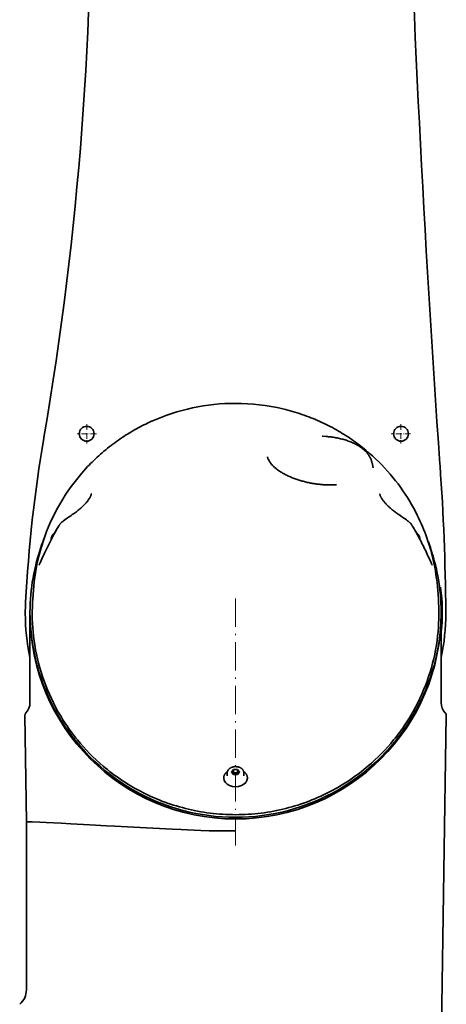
# Model space of a CAD drawing. Extents: x -922 to 7836, y -4841 to 1297.
# Tile 76 of 89: x 4693 to 4873, y 210 to 626. Entities that reach past the tile are written whole.
import ezdxf

# ---------------------------------------------------------------- set-up
doc = ezdxf.new("R2010")
doc.units = 0
doc.linetypes.add('DASHDOT', pattern=[18.5, 12, -3, 0.5, -3])

msp = doc.modelspace()

# ---------------------------------------------------------------- linework, layer by layer
at = {"color": 7, "lineweight": 35}
for p, q in [((4784, 463.885315), (4784.005371, 463.885315)), ((4748.51123, 456.325989), (4748.453613, 456.30011)), ((4820.715332, 450.003113), (4820.821289, 449.994141)), ((4702.851563, 449.117493), (4702.894043, 449.365509)), ((4702.894043, 449.365509), (4702.89502, 449.370972)), ((4820.821289, 449.994141), (4822.348633, 449.872681)), ((4841.748047, 438.673065), (4842.166992, 436.586151)), ((4870.529297, 437.61377), (4870.491699, 438.142151)), ((4870.529297, 437.612), (4870.529297, 437.61377)), ((4706, 406.541168), (4706, 406.322754)), ((4862, 406.541443), (4862, 406.323029)), ((4698.444336, 384.792542), (4698.179688, 381.227936)), ((4869.556152, 384.791656), (4869.820313, 381.227997)), ((4870.641602, 385.809479), (4870.437012, 385.246338)), ((4870.641602, 385.809448), (4870.728516, 386.04776)), ((4695.134766, 379.658417), (4695.136719, 379.700256)), ((4697, 375), (4697, 375.707092)), ((4697, 337.138336), (4697, 374.999115)), ((4871.459473, 375.614685), (4870.999023, 375.435791)), ((4871, 375), (4871, 375.707092)), ((4871, 375), (4871, 375.082031)), ((4871, 374.999115), (4871, 337.138336)), ((4871.459473, 375.614685), (4871.461426, 374.955017)), ((4872.983887, 375.777649), (4872.983887, 375.786621)), ((4872.983887, 375.777649), (4872.987305, 375.004761)), ((4871.459473, 374.385529), (4871, 374.564117)), ((4871.461426, 374.955017), (4871.459473, 374.385529)), ((4695.5, 286.793091), (4694.816406, 331.825104)), ((4871.071289, 192.708145), (4873.183594, 331.825104)), ((4783.133789, 308.883575), (4782.268066, 307.822906)), ((4783.133789, 307.46936), (4783.133789, 308.883575)), ((4784.866211, 308.883575), (4783.133789, 308.883575)), ((4784.866211, 307.46936), (4784.866211, 308.883575)), ((4785.731934, 307.822906), (4784.866211, 308.883575)), ((4779, 305.424896), (4779, 305.206482)), ((4780.5, 307.575348), (4780.5, 306.189819)), ((4782.268066, 307.822906), (4783.133789, 306.762268)), ((4783.133789, 307.46936), (4782.845215, 307.115814)), ((4784.866211, 307.46936), (4783.133789, 307.46936)), ((4783.133789, 306.762268), (4784.866211, 306.762268)), ((4784.866211, 306.762268), (4785.731934, 307.822906)), ((4785.154785, 307.115814), (4784.866211, 307.46936)), ((4787.5, 307.575531), (4787.5, 306.190002)), ((4789, 305.425171), (4789, 305.206757)), ((4695.5, 215.701904), (4695.5, 286.793091))]:
    msp.add_line(p, q, dxfattribs=at)
at = {"color": 7, "linetype": 'DASHDOT', "lineweight": 13, "ltscale": 0.20475}
for p, q in [((4721, 455.095123), (4721, 446.905121)), ((4854, 455.095123), (4854, 446.905121))]:
    msp.add_line(p, q, dxfattribs=at)
at = {"color": 7, "linetype": 'DASHDOT', "lineweight": 13, "ltscale": 0.204761}
for p, q in [((4725.095215, 451.000122), (4716.904785, 451.000122)), ((4858.095215, 451.000122), (4849.904785, 451.000122))]:
    msp.add_line(p, q, dxfattribs=at)
at = {"color": 7, "linetype": 'DASHDOT', "lineweight": 13}
msp.add_line((4784, 276.829163), (4784, 383.924622), dxfattribs=at)
at = {"color": 7, "lineweight": 35}
for points in [[(4804.047852, 461.518219), (4805.095215, 461.263611), (4806.13916, 460.996033), (4807.141602, 460.726013), (4808.141113, 460.444031), (4809.131836, 460.15152), (4810.119629, 459.847229), (4811.098145, 459.532806), (4812.073242, 459.206787), (4813.039063, 458.871094), (4814.000977, 458.524048), (4814.953125, 458.167664), (4815.900879, 457.80011), (4816.838867, 457.423676), (4817.772461, 457.036285), (4818.695801, 456.640411), (4819.614258, 456.233826), (4820.522461, 455.819244), (4821.425781, 455.394196), (4822.317871, 454.961517), (4823.205566, 454.518555), (4824.081543, 454.06842), (4824.953125, 453.608276), (4825.812988, 453.141357), (4826.66748, 452.664642), (4827.51123, 452.181488), (4828.349121, 451.688782), (4829.175781, 451.190063), (4829.996582, 450.682068), (4830.806152, 450.168274), (4831.610352, 449.645416), (4832.402832, 449.117218), (4833.189453, 448.58017), (4833.964844, 448.037903), (4834.734375, 447.48703), (4835.492676, 446.931396), (4836.244629, 446.367371), (4836.986328, 445.798492), (4837.721191, 445.221466), (4838.445313, 444.640167), (4839.163086, 444.050964), (4840.571289, 442.855835), (4841.944336, 441.638), (4843.283691, 440.397461), (4844.588867, 439.135223), (4845.859863, 437.852142), (4847.09668, 436.54895), (4848.299805, 435.226471), (4849.46875, 433.885437), (4850.603516, 432.526581), (4851.705078, 431.150635), (4852.772461, 429.758301), (4853.806641, 428.350128), (4854.807129, 426.9263), (4855.774902, 425.487976), (4856.708496, 424.03595), (4857.609375, 422.570892), (4858.476563, 421.093445), (4859.311035, 419.604248), (4860.112305, 418.103973), (4860.880371, 416.593262), (4861.456055, 415.409607), (4862.013184, 414.217194), (4862.549316, 413.022369), (4863.066895, 411.819427), (4863.563477, 410.614532), (4864.041504, 409.402161), (4864.499023, 408.188263), (4864.9375, 406.967529), (4865.413574, 405.573456), (4865.864258, 404.174713), (4866.228516, 402.978607), (4866.575684, 401.777313), (4866.903809, 400.575562), (4867.214844, 399.369202), (4867.506836, 398.162598), (4867.781738, 396.951904), (4868.038086, 395.74115), (4868.277344, 394.526855), (4868.562988, 392.939392), (4868.818359, 391.349457), (4869.049805, 389.714355), (4869.249512, 388.07724), (4869.417969, 386.438019), (4869.555664, 384.798096)], [(4748.453613, 456.30011), (4747.623047, 455.921997), (4746.796387, 455.535126), (4745.981445, 455.142975), (4745.169922, 454.74231), (4744.370117, 454.336731), (4743.574707, 453.922852), (4742.790527, 453.504456), (4742.010742, 453.077972), (4741.236816, 452.644287), (4740.467285, 452.202637), (4739.708984, 451.756866), (4738.955566, 451.303314), (4738.208008, 450.842865), (4737.464844, 450.374725), (4736.73291, 449.902802), (4736.005859, 449.423431), (4735.202637, 448.881592), (4734.40625, 448.330658), (4733.62207, 447.775269), (4732.844727, 447.21106), (4732.067383, 446.633484), (4731.296875, 446.047089), (4730.538086, 445.455994), (4729.786133, 444.856323), (4729.034668, 444.242676), (4728.290527, 443.620453), (4727.557129, 442.993286), (4726.831055, 442.357758), (4726.105469, 441.707489), (4725.387207, 441.048859), (4724.67041, 440.37616), (4723.961426, 439.69519), (4723.314941, 439.060272), (4722.675293, 438.418518), (4722.037109, 437.76413), (4721.405762, 437.102936)], [(4841.748047, 438.673065), (4841.694824, 438.917297), (4841.634766, 439.15979), (4841.567383, 439.400208), (4841.492676, 439.638519), (4841.411133, 439.87442), (4841.322754, 440.10788), (4841.228027, 440.338715), (4841.126465, 440.566803), (4841.04248, 440.743866), (4840.955078, 440.919067), (4840.86377, 441.09259), (4840.768555, 441.26416), (4840.67041, 441.434021), (4840.568359, 441.601898), (4840.462891, 441.768066), (4840.354492, 441.932159), (4840.242676, 442.094574), (4840.127441, 442.254883), (4840.009277, 442.413605), (4839.888184, 442.570129), (4839.763672, 442.725098), (4839.636719, 442.877899), (4839.506836, 443.029175), (4839.374023, 443.178253), (4839.25, 443.313141), (4839.124023, 443.446198), (4838.995605, 443.578094), (4838.865234, 443.70813), (4838.732422, 443.837067), (4838.597656, 443.964142), (4838.460449, 444.090057), (4838.321777, 444.214142), (4838.153809, 444.360168), (4837.983398, 444.503601), (4837.80957, 444.645569), (4837.633789, 444.784943), (4837.45459, 444.922974), (4837.272949, 445.058472), (4837.088379, 445.192657), (4836.901855, 445.32431), (4836.726563, 445.444366), (4836.550293, 445.562347), (4836.371094, 445.67923), (4836.19043, 445.794037), (4836.006836, 445.907745), (4835.822266, 446.019409), (4835.634277, 446.130035), (4835.445313, 446.238586), (4835.253418, 446.3461), (4835.060547, 446.451569), (4834.864746, 446.556), (4834.667969, 446.658386), (4834.468262, 446.759766), (4834.267578, 446.859131), (4833.859375, 447.053741), (4833.444336, 447.242218), (4833.021973, 447.424591), (4832.592285, 447.600952), (4832.15625, 447.77121), (4831.713379, 447.935394), (4831.26416, 448.093475), (4830.809082, 448.245483), (4830.347656, 448.391296), (4829.880859, 448.531036), (4829.408203, 448.664581), (4828.930664, 448.791931), (4828.447754, 448.913055), (4827.959961, 449.027954), (4827.467773, 449.136566), (4826.971191, 449.238892), (4826.470703, 449.33493), (4825.966309, 449.424591), (4825.458008, 449.507874), (4824.946777, 449.584778), (4824.432129, 449.655273), (4823.915039, 449.71933), (4823.39502, 449.776917), (4822.873047, 449.828033), (4822.348633, 449.872681)], [(4797.508789, 441.265259), (4797.53418, 441.14856), (4797.562012, 441.032562), (4797.626465, 440.802856), (4797.666016, 440.679474), (4797.708496, 440.557068), (4797.802246, 440.315338), (4797.857422, 440.185364), (4797.916016, 440.056702), (4798.040527, 439.803253), (4798.113281, 439.667358), (4798.188477, 439.53302), (4798.347168, 439.268982), (4798.479004, 439.065002), (4798.616699, 438.864746), (4798.759277, 438.668182), (4798.92041, 438.458496), (4799.086426, 438.25296), (4799.257324, 438.051453), (4799.447266, 437.838196), (4799.641602, 437.629425), (4799.84082, 437.424988), (4800.05957, 437.210327), (4800.282227, 437.000366), (4800.509277, 436.794922), (4800.747559, 436.587433), (4800.989746, 436.384491), (4801.245605, 436.178192), (4801.504883, 435.976532), (4801.78125, 435.769196), (4802.061035, 435.56662), (4802.354004, 435.36203), (4802.650391, 435.162262), (4802.958984, 434.96106), (4803.270508, 434.764679), (4803.594727, 434.567505), (4803.921387, 434.375153), (4804.259766, 434.182556), (4804.600586, 433.994751), (4804.952148, 433.807251), (4805.306641, 433.624573), (4805.670898, 433.442657), (4806.038086, 433.265533), (4806.414551, 433.089691), (4806.792969, 432.918549), (4807.180664, 432.749207), (4807.569824, 432.584534), (4807.967285, 432.421997), (4808.367188, 432.26413), (4808.773926, 432.108765), (4809.182617, 431.958038), (4809.598145, 431.81012), (4810.015137, 431.66684), (4810.437988, 431.526672), (4810.862793, 431.391144), (4811.29248, 431.259003), (4811.723633, 431.131439), (4812.15918, 431.007568), (4812.596191, 430.888245), (4813.037109, 430.772827), (4813.479004, 430.661957), (4813.923828, 430.555176), (4814.369629, 430.452972), (4814.817871, 430.355011), (4815.266602, 430.261597), (4815.717285, 430.172607), (4816.168945, 430.088165), (4816.621094, 430.00827), (4817.07373, 429.932892), (4817.526855, 429.862213), (4817.980469, 429.796051), (4818.433594, 429.73465), (4818.887207, 429.677795), (4819.339355, 429.625763), (4819.791992, 429.578278), (4820.242188, 429.535645), (4820.693359, 429.49762), (4821.077148, 429.468903), (4821.461426, 429.443573), (4821.842773, 429.421814), (4822.224609, 429.403442), (4822.603516, 429.388611), (4822.982422, 429.377228), (4823.35791, 429.369324), (4823.733398, 429.364868), (4824.105469, 429.363922), (4824.477051, 429.366425), (4824.844727, 429.372345), (4825.211914, 429.381744), (4825.574707, 429.394501), (4825.9375, 429.410797), (4826.294922, 429.430359), (4826.652344, 429.453461)], [(4722.962891, 425.624878), (4722.952148, 425.529114), (4722.933594, 425.418182), (4722.904297, 425.287292), (4722.884766, 425.212097), (4722.862793, 425.13739), (4722.836426, 425.053162), (4722.807617, 424.969574), (4722.773926, 424.876984), (4722.738281, 424.785126), (4722.696777, 424.684784), (4722.653809, 424.585297), (4722.604492, 424.477844), (4722.553223, 424.371307), (4722.496094, 424.257355), (4722.437012, 424.144379), (4722.332031, 423.95459), (4722.217285, 423.757751), (4722.092285, 423.555634), (4721.95752, 423.347626), (4721.812012, 423.134216), (4721.656738, 422.915863), (4721.491211, 422.693024), (4721.315918, 422.466095), (4721.130859, 422.235474), (4720.936523, 422.001556), (4720.809082, 421.852753), (4720.680176, 421.705292), (4720.545898, 421.554565), (4720.409668, 421.405182), (4720.268555, 421.252899), (4720.125488, 421.101959), (4719.977539, 420.948425), (4719.827637, 420.796295), (4719.67334, 420.641876), (4719.517578, 420.488861), (4719.194824, 420.180359), (4718.860352, 419.871429), (4718.515137, 419.562683), (4718.159668, 419.254944), (4717.793945, 418.948547), (4717.419434, 418.644104), (4717.036621, 418.342102), (4716.645996, 418.04306), (4716.248047, 417.747467), (4715.84375, 417.45575), (4715.433594, 417.168365)], [(4845.037598, 425.617065), (4845.043945, 425.556), (4845.052246, 425.495178), (4845.065918, 425.415894), (4845.08252, 425.337128), (4845.106445, 425.240387), (4845.133301, 425.144501), (4845.168945, 425.031525), (4845.208008, 424.919647), (4845.256836, 424.791809), (4845.308594, 424.665314), (4845.371582, 424.524017), (4845.4375, 424.384308), (4845.514648, 424.230927), (4845.595215, 424.079376), (4845.687012, 423.915314), (4845.782227, 423.753204), (4845.890137, 423.577972), (4846.000977, 423.404877), (4846.124023, 423.221161), (4846.250488, 423.039734), (4846.388184, 422.848694), (4846.529785, 422.660034), (4846.682617, 422.462738), (4846.838379, 422.267883), (4847.005371, 422.065308), (4847.175781, 421.865265), (4847.356934, 421.658386), (4847.541016, 421.454071), (4847.735352, 421.243835), (4847.933105, 421.036194), (4848.140625, 420.823517), (4848.350586, 420.613464), (4848.577148, 420.392731), (4848.806152, 420.174835), (4849.044922, 419.953461), (4849.286133, 419.734955), (4849.535645, 419.513885), (4849.788086, 419.295654), (4850.047852, 419.075745), (4850.310547, 418.858704), (4850.57959, 418.640808), (4850.851563, 418.425751), (4851.128906, 418.210632), (4851.40918, 417.998352), (4851.693848, 417.786713), (4851.980957, 417.577942), (4852.272461, 417.370483), (4852.565918, 417.165894)], [(4709.21875, 412.097626), (4709.287598, 412.210815), (4709.358398, 412.321808), (4709.431152, 412.430573), (4709.505371, 412.536987), (4709.581543, 412.641022), (4709.658691, 412.742615), (4709.737305, 412.841766), (4709.817383, 412.938568), (4709.931641, 413.070618), (4710.047852, 413.19812), (4710.155273, 413.309875), (4710.26416, 413.418152), (4710.374512, 413.523254), (4710.48584, 413.625336), (4710.659668, 413.776001), (4710.836426, 413.920563), (4711.016602, 414.059662), (4711.200195, 414.193634)], [(4858.783203, 412.094696), (4858.71582, 412.205292), (4858.646973, 412.313477), (4858.576172, 412.419342), (4858.503418, 412.522949), (4858.429199, 412.624359), (4858.353516, 412.723633), (4858.276367, 412.820831), (4858.13916, 412.98465), (4858.019531, 413.118835), (4857.958984, 413.184418), (4857.854004, 413.294373), (4857.746582, 413.40152), (4857.638184, 413.505981), (4857.527832, 413.607849), (4857.350098, 413.763672), (4857.168945, 413.91333), (4856.984375, 414.057068), (4856.796875, 414.195038)], [(4707.531738, 409.156128), (4707.411133, 409.069153), (4707.293945, 408.979065), (4707.189453, 408.892731), (4707.092285, 408.807495), (4706.998535, 408.719482), (4706.908203, 408.629242), (4706.821289, 408.536865), (4706.758301, 408.465332), (4706.693848, 408.388214), (4706.631836, 408.310242), (4706.571777, 408.229523), (4706.483887, 408.101593), (4706.411621, 407.986633), (4706.345703, 407.869812), (4706.284668, 407.751099), (4706.229492, 407.630676), (4706.180176, 407.508606), (4706.13623, 407.385132), (4706.098633, 407.260406), (4706.066895, 407.134308), (4706.043945, 407.021667), (4706.025391, 406.908447), (4706.012207, 406.794769), (4706.003906, 406.680786), (4706, 406.541168)], [(4866.745605, 396.358826), (4866.454102, 397.029175), (4866.159668, 397.697968), (4865.861816, 398.365326), (4865.561035, 399.031311), (4865.256348, 399.695801), (4864.94873, 400.359375), (4864.637207, 401.022247), (4864.321777, 401.684814), (4864.002441, 402.34726), (4863.678711, 403.009827), (4863.351074, 403.671967), (4863.02002, 404.333069), (4862.685059, 404.992432), (4862.34668, 405.649963), (4862.005371, 406.305359), (4861.660645, 406.958374), (4861.312988, 407.608673), (4860.961914, 408.25647), (4860.607422, 408.901764), (4860.25, 409.544647), (4859.88916, 410.184998), (4859.524414, 410.823273), (4859.155762, 411.459747), (4858.783203, 412.094696)], [(4862, 406.541443), (4861.997559, 406.65033), (4861.991211, 406.759125), (4861.97998, 406.867615), (4861.964355, 406.9758), (4861.944336, 407.082855), (4861.921387, 407.183746), (4861.894531, 407.284027), (4861.864258, 407.383606), (4861.828613, 407.485962), (4861.794434, 407.573151), (4861.748047, 407.681458), (4861.688965, 407.803772), (4861.624512, 407.924164), (4861.551758, 408.046478), (4861.506836, 408.116058), (4861.418945, 408.24231), (4861.352539, 408.330505), (4861.278809, 408.421448), (4861.185059, 408.529602), (4861.087402, 408.633759), (4860.985352, 408.735168), (4860.882813, 408.829834), (4860.789551, 408.910614), (4860.653809, 409.019775), (4860.512695, 409.124664), (4860.464844, 409.15863)], [(4701.251953, 396.357544), (4701.157715, 396.142487), (4701.068359, 395.946136), (4700.98584, 395.771759), (4700.913574, 395.625671), (4700.856934, 395.517883), (4700.783203, 395.388519)], [(4867.214355, 395.389832), (4867.137695, 395.524231), (4867.06543, 395.664093), (4866.979492, 395.840302), (4866.883789, 396.046356), (4866.745605, 396.358826)], [(4698.179688, 381.227936), (4698.068848, 379.487152), (4697.993652, 377.744537), (4697.955078, 376.001953), (4697.952148, 374.258911), (4697.985352, 372.515839), (4698.054688, 370.773834), (4698.160645, 369.031647), (4698.302246, 367.292023), (4698.500977, 365.369934), (4698.744141, 363.450226), (4699.031738, 361.533417), (4699.36377, 359.620056), (4699.741211, 357.710663), (4700.163086, 355.805756), (4700.630859, 353.905914), (4701.143555, 352.011749), (4701.702637, 350.12384), (4702.307129, 348.242859), (4702.958496, 346.369415), (4703.65625, 344.504242), (4704.401367, 342.648071), (4705.193359, 340.801605), (4706.033203, 338.965637), (4706.921387, 337.140991), (4707.85791, 335.328613), (4708.843262, 333.529327), (4709.87793, 331.744019), (4710.414551, 330.85556), (4710.962402, 329.973755), (4711.523926, 329.093201), (4712.09668, 328.219604), (4712.683594, 327.347443), (4713.281738, 326.482574), (4713.894043, 325.619354), (4714.517578, 324.763794), (4715.155762, 323.910095), (4715.804688, 323.064423), (4716.45166, 322.24295), (4717.108398, 321.429443), (4718.330566, 319.967865), (4719.584961, 318.533813), (4720.88916, 317.108765), (4722.225586, 315.713501), (4723.612793, 314.329041), (4725.03125, 312.976654), (4726.50293, 311.637146), (4728.005371, 310.332123), (4728.884766, 309.595886), (4729.773926, 308.87146), (4730.681152, 308.152374), (4731.598145, 307.445587), (4732.532715, 306.74469), (4733.477539, 306.05661), (4734.44043, 305.374908), (4735.412598, 304.706451), (4736.40332, 304.045105), (4737.40332, 303.397522), (4738.421875, 302.757599), (4739.449707, 302.131958), (4740.496094, 301.514771), (4741.550781, 300.912384), (4742.624512, 300.319244), (4743.706543, 299.741425), (4744.807129, 299.173706), (4745.916016, 298.621796), (4747.042969, 298.080841), (4748.177246, 297.556244), (4749.330078, 297.043549), (4750.489746, 296.547699), (4751.66748, 296.064636), (4752.851563, 295.598907), (4754.052734, 295.146912), (4755.260254, 294.712769), (4756.484375, 294.293274), (4757.714355, 293.89212), (4758.959473, 293.5065), (4760.210449, 293.139709), (4761.475586, 292.789337), (4762.746094, 292.458191), (4764.029785, 292.144379), (4765.317871, 291.850128), (4766.617676, 291.574005), (4767.921875, 291.317841), (4769.236816, 291.080505), (4770.555176, 290.863464), (4771.882324, 290.665894), (4773.212891, 290.488861), (4774.550781, 290.331879), (4775.891113, 290.195679), (4777.237305, 290.079987), (4778.584961, 289.98526), (4779.937012, 289.911377), (4781.289551, 289.858582), (4782.644531, 289.826843), (4784, 289.816254)], [(4869.820313, 381.227997), (4869.931152, 379.488342), (4870.006348, 377.746826), (4870.044922, 376.005402), (4870.047852, 374.263489), (4870.014648, 372.521545), (4869.945313, 370.78067), (4869.839844, 369.039581), (4869.69873, 367.301086), (4869.5, 365.378998), (4869.257324, 363.45929), (4868.969727, 361.542419), (4868.637695, 359.628967), (4868.260742, 357.719482), (4867.838867, 355.814484), (4867.371582, 353.914551), (4866.858887, 352.020325), (4866.300293, 350.132385), (4865.695313, 348.251373), (4865.044434, 346.37793), (4864.34668, 344.512726), (4863.602051, 342.656555), (4862.810059, 340.810028), (4861.970703, 338.973969), (4861.08252, 337.1492), (4860.146484, 335.336578), (4859.161133, 333.536987), (4858.126465, 331.751343), (4857.589844, 330.862671), (4857.041992, 329.980652), (4856.480469, 329.099884), (4855.907715, 328.226074), (4855.320313, 327.353638), (4854.722656, 326.488556), (4854.109863, 325.625061), (4853.486328, 324.769257), (4852.848145, 323.915314), (4852.199219, 323.069397), (4851.550293, 322.245544), (4850.89209, 321.429718), (4849.669922, 319.968384), (4848.415527, 318.534576), (4847.111816, 317.109802), (4845.775879, 315.714813), (4844.388672, 314.330688), (4842.970703, 312.978638), (4841.499512, 311.639435), (4839.997559, 310.334747), (4839.118164, 309.598389), (4838.229004, 308.87384), (4837.321777, 308.154602), (4836.404785, 307.447662), (4835.469727, 306.746643), (4834.525391, 306.058411), (4833.562012, 305.376617), (4832.589844, 304.708099), (4831.599121, 304.046753), (4830.599609, 303.39917), (4829.581055, 302.759308), (4828.553711, 302.133728), (4827.507324, 301.516663), (4826.452637, 300.914337), (4825.378906, 300.321259), (4824.297363, 299.743469), (4823.196777, 299.175751), (4822.088379, 298.62384), (4820.961426, 298.082855), (4819.82666, 297.558197), (4818.674316, 297.04541), (4817.51416, 296.549469), (4816.336914, 296.066284), (4815.152344, 295.600494), (4813.951172, 295.148376), (4812.743164, 294.714142), (4811.519531, 294.294556), (4810.289063, 293.89328), (4809.043945, 293.507568), (4807.792969, 293.140656), (4806.527344, 292.790222), (4805.256836, 292.458954), (4803.973145, 292.14502), (4802.68457, 291.850708), (4801.384277, 291.574463), (4800.080078, 291.318207), (4798.764648, 291.08078), (4797.446289, 290.863647), (4796.118164, 290.666016), (4794.787598, 290.488953), (4793.449707, 290.33194), (4792.108887, 290.195709), (4790.762695, 290.080017), (4789.415039, 289.98526), (4788.062988, 289.911377), (4786.709961, 289.858582), (4785.355469, 289.826843), (4784, 289.816254)], [(4871.263672, 381.409668), (4871.292969, 381.061646), (4871.318848, 380.730957), (4871.343262, 380.393097), (4871.364746, 380.065399), (4871.399902, 379.444977), (4871.427246, 378.823486), (4871.444824, 378.303314), (4871.45752, 377.750916), (4871.46582, 377.141998), (4871.467285, 376.806152), (4871.467285, 376.443054), (4871.464844, 376.04892), (4871.459473, 375.614685)], [(4785.63623, 309.856628), (4785.479492, 309.913574), (4785.319336, 309.96463), (4785.155762, 310.009705), (4784.989746, 310.048706), (4784.821289, 310.081604), (4784.650879, 310.108307), (4784.479004, 310.128815), (4784.306152, 310.143036), (4784.132324, 310.151001), (4783.958496, 310.152649), (4783.784668, 310.14798), (4783.611328, 310.137024), (4783.438477, 310.119812), (4783.267578, 310.096344), (4783.098145, 310.066681), (4782.930664, 310.030853), (4782.766113, 309.988953), (4782.604004, 309.94101), (4782.446777, 309.887695), (4782.296387, 309.829895), (4782.140625, 309.762634), (4781.992676, 309.690826), (4781.850586, 309.614166), (4781.713867, 309.532104), (4781.621582, 309.471466), (4781.531738, 309.408295), (4781.444824, 309.342621), (4781.36084, 309.274506), (4781.252441, 309.178345), (4781.149902, 309.077972), (4781.085449, 309.008789), (4780.996582, 308.905304), (4780.914551, 308.798279), (4780.845703, 308.698456), (4780.794922, 308.616486), (4780.747559, 308.532928), (4780.704102, 308.447876), (4780.664551, 308.361481), (4780.629395, 308.273743), (4780.598145, 308.184875), (4780.570801, 308.095001), (4780.54834, 308.004242), (4780.524902, 307.884094), (4780.513184, 307.801392), (4780.505371, 307.718353), (4780.500977, 307.635132), (4780.5, 307.575348)], [(4787.5, 307.575531), (4787.498535, 307.653503), (4787.493652, 307.731415), (4787.48584, 307.809082), (4787.474609, 307.886505), (4787.459961, 307.966125), (4787.443848, 308.037537), (4787.425293, 308.108459), (4787.403809, 308.178833), (4787.379883, 308.248596), (4787.356934, 308.309052), (4787.306641, 308.425812), (4787.25, 308.537842), (4787.187988, 308.645233), (4787.121094, 308.747955), (4787.04248, 308.855804), (4786.96582, 308.950226), (4786.900391, 309.024597), (4786.831055, 309.097015), (4786.759277, 309.167419), (4786.680664, 309.238495), (4786.581055, 309.322083), (4786.460938, 309.413635), (4786.355469, 309.487061), (4786.22168, 309.571899), (4786.082031, 309.651428), (4785.954102, 309.71759), (4785.87207, 309.756775), (4785.788574, 309.794189), (4785.63623, 309.856628)], [(4780.561523, 308.060455), (4780.438477, 307.973297), (4780.319824, 307.882965), (4780.208984, 307.792877), (4780.111816, 307.708527), (4780.016113, 307.620056), (4779.923828, 307.529266), (4779.835938, 307.43631), (4779.782227, 307.376556), (4779.713867, 307.296326), (4779.650391, 307.217896), (4779.588379, 307.135773), (4779.495117, 307.00238), (4779.42041, 306.884979), (4779.353027, 306.767151), (4779.290527, 306.6474), (4779.234375, 306.525879), (4779.184082, 306.402679), (4779.13916, 306.278015), (4779.100586, 306.152039), (4779.068359, 306.0242), (4779.044434, 305.910156), (4779.025879, 305.795746), (4779.012207, 305.680878), (4779.003906, 305.565704), (4779, 305.424896)], [(4789, 305.425171), (4788.997559, 305.533081), (4788.991211, 305.640869), (4788.980469, 305.748383), (4788.964844, 305.855591), (4788.945313, 305.961975), (4788.922852, 306.061981), (4788.896484, 306.161377), (4788.866699, 306.260101), (4788.83252, 306.358521), (4788.800781, 306.441223), (4788.751465, 306.557343), (4788.693848, 306.67865), (4788.629883, 306.798096), (4788.562988, 306.911713), (4788.519043, 306.980835), (4788.428223, 307.113068), (4788.362793, 307.200653), (4788.293945, 307.287415), (4788.20166, 307.39502), (4788.105957, 307.498688), (4788.005371, 307.599701), (4787.901855, 307.696564), (4787.807617, 307.778778), (4787.674805, 307.887512), (4787.535645, 307.992096), (4787.437988, 308.060608)], [(4695.5, 286.793091), (4697.882813, 286.724243), (4701.152832, 286.595215), (4703.902832, 286.471466), (4710.135742, 286.167053), (4714.342285, 285.950226), (4722.330566, 285.51413), (4729.403809, 285.111755), (4732.875488, 284.915649), (4740.975098, 284.474213), (4748.934082, 284.065857), (4757.291504, 283.661469), (4760.948242, 283.493683), (4763.709473, 283.373169), (4766.510742, 283.258942), (4769.304199, 283.156677), (4772.770996, 283.052979), (4774.510254, 283.01355), (4776.252441, 282.984558), (4778.579102, 282.965546), (4780.908203, 282.974121), (4782.073242, 282.990845), (4783.238281, 283.017151), (4783.65918, 283.029816)]]:
    msp.add_lwpolyline(points, dxfattribs=at)
for centre in [(4721, 451.000122), (4854, 451.000122)]:
    msp.add_circle(centre, 3.15, dxfattribs=at)
for centre, radius, start, end in [((11828.890625, 930.423889), 6975.790437, 181.669867, 184.046732), ((3323.823242, 685.238098), 1399.096584, 350.294425, 1.084002), ((5293.906738, 348.292694), 599.593165, 170.319414, 176.997386), ((3874.056152, 367.090576), 998.965438, 0.498782, 4.048131), ((4894.979004, 157.151352), 315.983337, 124.625653, 125.563848), ((4672.43457, 156.133316), 317.151952, 54.457525, 55.391499), ((4709.756836, 408.575256), 2.278381, 138.006814, 161.847876), ((4858.245117, 408.577545), 2.275182, 17.25606, 42.13807), ((4784, 375), 87, 158.737312, 166.366196), ((4784, 375), 87, 13.628758, 20.322446), ((4786.743652, 374.009277), 84.843167, 5.003932, 8.157288), ((4784.000488, 375.003204), 88.987428, 177.001306, 179.999008), ((4783.998535, 375.00296), 88.985776, 179.998844, 192.130944), ((4784, 375), 87.000002, 179.999995, 359.999995), ((4784, 375.707092), 87, 179.999995, 0), ((4784.002441, 375.003052), 88.984663, 347.868303, 0.001108), ((4833.609863, 373.006134), 37.855377, 354.155671, 359.202034), ((4808.597168, 373.355042), 62.870523, 359.201538, 0.939149), ((4786.922852, 377.895752), 84.797532, 352.525546, 354.081184), ((4691, 337.138336), 6.000001, 315.138395, 359.999988), ((4877, 337.138336), 6.000001, 180.000009, 224.861606), ((4696.315918, 331.84787), 1.5, 135.138407, 180.869902), ((4871.684082, 331.84787), 1.5, 359.130096, 44.861598), ((4687.5, 215.701904), 8, 310, 360)]:
    msp.add_arc(centre, radius, start, end, dxfattribs=at)
for centre, major_axis, ratio, start_param, end_param in [((4784.325684, 379.030182), (84.86084, -13.943042), 0.986344, 1.7352482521, 2.1611617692), ((4790.86084, 375.575256), (57.532715, -70.612534), 0.921795, 2.2653645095, 2.4967458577), ((4787.017578, 375.547333), (68.781738, -58.005123), 0.968627, 3.0869758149, 3.7530561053), ((4715.28418, 390.042969), (-18.893066, -44.009045), 0.321249, 4.3299840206, 4.7068141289), ((4857, 406.322906), (-5, 0), 0.707107, 3.1395277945, 3.1416315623), ((4783.258301, 375.559753), (87.722168, 1.935986), 0.961604, 6.2619851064, 6.6069393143), ((4784.754883, 375.55777), (87.734863, -1.958483), 0.961534, 2.8213332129, 3.1630345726), ((4784, 305.206635), (-5, 0), 0.707107, 0.0000389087, 3.1416315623)]:
    msp.add_ellipse(centre, major_axis=major_axis, ratio=ratio, start_param=start_param, end_param=end_param, dxfattribs=at)

doc.saveas('drawing.dxf')
